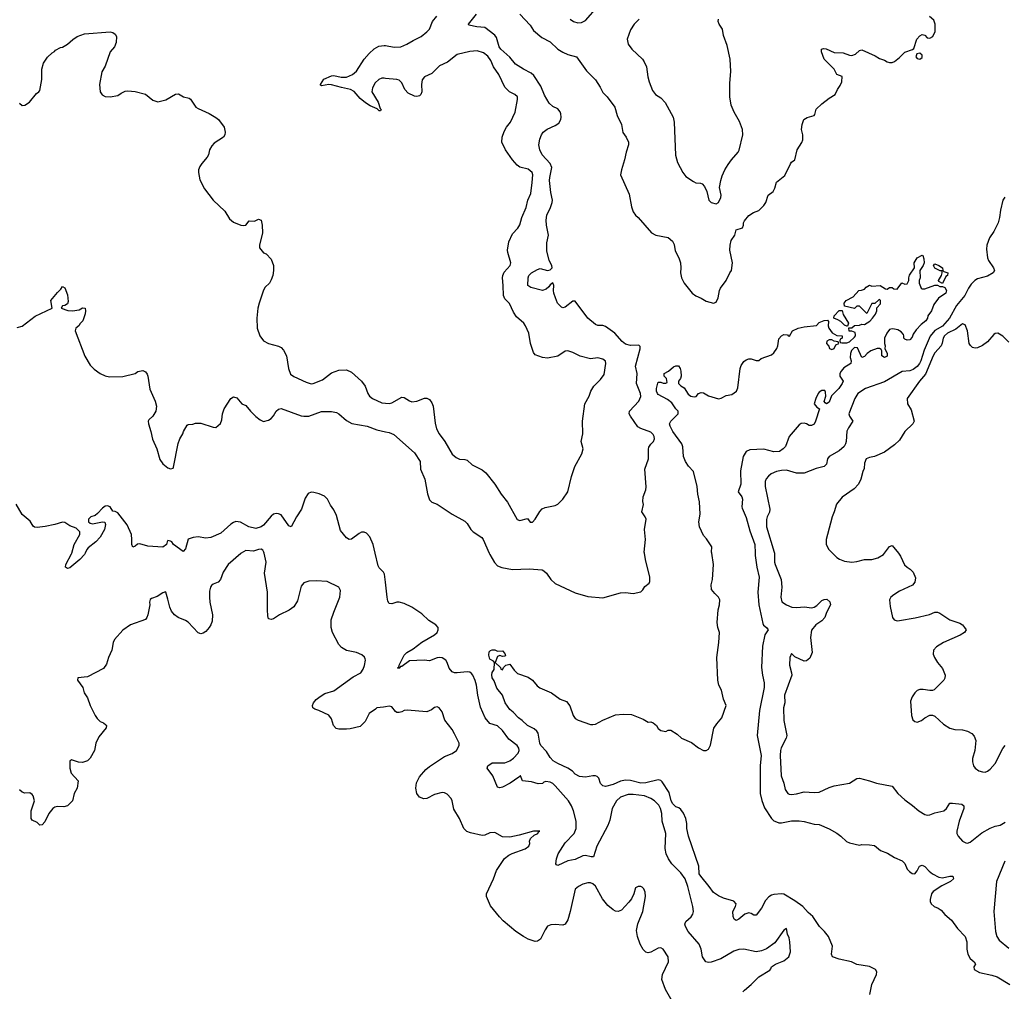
# Model space of a CAD drawing. Header units: inches. Extents: x 2220522 to 2384314, y 721474 to 893490.
# Tile 170 of 256: x 2307090 to 2314923, y 826515 to 834245. Entities that reach past the tile are written whole.
import ezdxf

# ---------------------------------------------------------------- set-up
doc = ezdxf.new("R2010")
doc.units = ezdxf.units.IN
doc.header["$MEASUREMENT"] = 0
for name, color, linetype in [('C3802', 7, 'Continuous'), ('C3803', 7, 'Continuous'), ('C3812', 7, 'Continuous'), ('C3813', 7, 'Continuous')]:
    doc.layers.add(name, color=color, linetype=linetype)

msp = doc.modelspace()

# ---------------------------------------------------------------- linework, layer by layer
at = {"layer": 'C3802', "color": 5}
for points, elevation in [([(2308852.3, 830000), (2308850, 829998.7), (2308748.4, 829910), (2308710, 829849.2), (2308688, 829790), (2308668.8, 829771.2), (2308630, 829754), (2308616.7, 829743.3), (2308609.1, 829730.9), (2308601.4, 829698.6), (2308599.7, 829650), (2308602.9, 829610), (2308623.8, 829510), (2308621, 829459), (2308611.3, 829430), (2308598.3, 829410), (2308570, 829378), (2308550, 829363.6), (2308530, 829358.4), (2308510, 829367), (2308431.5, 829451.5), (2308410, 829464.8), (2308350, 829488.3), (2308321.8, 829510), (2308299.2, 829539.2), (2308283.8, 829570), (2308270, 829635.3), (2308252.3, 829690), (2308250, 829692.3), (2308230, 829686), (2308184.1, 829655.9), (2308138.8, 829641.2), (2308127.5, 829632.5), (2308122.8, 829610), (2308126, 829590), (2308110.4, 829510), (2308103, 829490), (2308090, 829472.7), (2307970.6, 829429.4), (2307910, 829389), (2307845.8, 829314.2), (2307834.8, 829290), (2307822.8, 829230), (2307796, 829170), (2307782, 829118), (2307758, 829082), (2307630, 829016.2), (2307551.6, 829008.4), (2307551, 828990), (2307593.4, 828933.4), (2307603.8, 828890), (2307630.3, 828850.3), (2307650.4, 828790), (2307690.5, 828710), (2307705.7, 828685.7), (2307730, 828660.7), (2307758, 828650), (2307775.9, 828635.9), (2307781, 828630), (2307778.8, 828610), (2307719.8, 828540.2), (2307696.3, 828490), (2307686, 828430), (2307650.4, 828370), (2307630.5, 828350), (2307590, 828335.1), (2307558.6, 828338.6), (2307503.6, 828356.4), (2307490, 828346), (2307488, 828290), (2307500.7, 828250), (2307556, 828190), (2307546.8, 828130), (2307524, 828090), (2307510.4, 828029.6), (2307470, 827989.6), (2307442.5, 827982.5), (2307390, 827986), (2307370, 827980.9), (2307354.8, 827970), (2307322, 827930), (2307290, 827864), (2307270, 827839), (2307250, 827838), (2307230, 827858), (2307190, 827878), (2307182, 827890), (2307180.9, 827930), (2307182, 827950), (2307207, 828030), (2307198, 828070), (2307190, 828081.2), (2307170, 828093.2), (2307130, 828092.7), (2307110, 828099.3), (2307090, 828119)], 180), ([(2307611.1, 830000), (2307606.7, 829990), (2307570, 829949.6), (2307490, 829885.2), (2307470, 829879), (2307455.3, 829890), (2307457.2, 829910), (2307503.8, 829996.2), (2307504.8, 830000)], 160), ([(2310000, 828777.8), (2309985.4, 828774.6), (2309932, 828770), (2309921.4, 828758.6), (2309870, 828725.6), (2309838.3, 828661.7), (2309797.7, 828622.3), (2309717.9, 828602.1), (2309690, 828599.9), (2309630, 828601.1), (2309606.7, 828606.7), (2309587, 828630), (2309570, 828682.7), (2309550, 828712.3), (2309470, 828749.2), (2309438.6, 828758.6), (2309422, 828770), (2309419.3, 828790), (2309427, 828810), (2309450, 828836.3), (2309479.7, 828860.3), (2309516.4, 828883.6), (2309590, 828906.2), (2309743.1, 829016.9), (2309802.7, 829050), (2309822.4, 829077.6), (2309834, 829106), (2309842, 829150), (2309839.6, 829159.6), (2309834, 829174), (2309813.1, 829193.1), (2309770, 829209.6), (2309690, 829227), (2309649.7, 829249.7), (2309630, 829273.2), (2309578.7, 829370), (2309566.9, 829410), (2309568.3, 829470), (2309588.2, 829531.8), (2309636, 829650), (2309643.1, 829703.1), (2309628, 829730), (2309535.5, 829775.5), (2309450, 829781.2), (2309390, 829777), (2309350, 829763.7), (2309330, 829739), (2309299.3, 829620.7), (2309270, 829575.1), (2309233.5, 829546.5), (2309156, 829510), (2309110, 829479.3), (2309090, 829472.7), (2309070, 829479), (2309063.5, 829503.5), (2309061.3, 829550), (2309062, 829690), (2309038.6, 829841.4), (2309051, 829930), (2309035.5, 830000)], 180), ([(2310000, 829768.9), (2309993, 829833), (2309984.2, 829850), (2309950, 829883.6), (2309941.3, 829901.3), (2309918.5, 830000)], 160)]:
    msp.add_lwpolyline(points, dxfattribs=dict(at, elevation=elevation))
at = {"layer": 'C3803', "color": 5}
for points, elevation in [([(2307090, 833581), (2307110, 833562), (2307130, 833566), (2307168.7, 833590), (2307222.9, 833657.1), (2307242, 833670), (2307250, 833682), (2307266.6, 833770), (2307267, 833850), (2307280.7, 833899.3), (2307312.5, 833947.5), (2307350, 833982), (2307368.4, 833991.6), (2307376.4, 834003.6), (2307415.3, 834024.7), (2307430, 834026), (2307470, 834050.8), (2307512.1, 834087.9), (2307548.7, 834110), (2307607.2, 834132.8), (2307810, 834147.7), (2307830, 834144), (2307850, 834130.8), (2307860.5, 834110), (2307857.1, 834062.9), (2307844, 834030), (2307810, 833988), (2307770, 833875.3), (2307744.7, 833830), (2307726.4, 833730), (2307730.4, 833670.4), (2307746, 833646), (2307770, 833634.8), (2307810.9, 833630.9), (2307870, 833641), (2307898.4, 833661.6), (2307930, 833676.3), (2307950, 833679.1), (2308010, 833674.8), (2308091.7, 833651.7), (2308150, 833604.9), (2308190, 833590.7), (2308253.4, 833606.6), (2308330, 833651.3), (2308354.8, 833654.8), (2308394, 833630), (2308439.8, 833619.8), (2308450, 833612), (2308491, 833550), (2308510, 833537.3), (2308597.6, 833497.6), (2308650, 833467.7), (2308670.7, 833450), (2308717.3, 833390), (2308724.9, 833350), (2308722, 833330), (2308710.5, 833310), (2308638.6, 833261.5), (2308618.6, 833241.5), (2308601.3, 833210), (2308592, 833170), (2308581.6, 833150), (2308538, 833102), (2308523.4, 833076.6), (2308513.7, 833050), (2308513.1, 833030), (2308524, 832970), (2308560, 832900), (2308628.5, 832810), (2308721.8, 832721.8), (2308759.7, 832659.7), (2308790, 832634), (2308849.3, 832610.7), (2308870, 832607.7), (2308890, 832611.3), (2308915.3, 832644.7), (2308958, 832642), (2308990, 832658), (2309010.8, 832650), (2309018.8, 832610), (2309023, 832550), (2308997.3, 832450), (2308998.8, 832430), (2309030, 832391), (2309050, 832381), (2309090, 832341), (2309110.5, 832290), (2309110.5, 832250.5), (2309103, 832210), (2309090, 832174), (2309076.3, 832150), (2309044.2, 832115.8), (2309030, 832093.2), (2308994.7, 831990), (2308985.8, 831950), (2308977.3, 831870), (2308979.6, 831790), (2309000.3, 831730), (2309030, 831690.5), (2309070, 831668.4), (2309150, 831647.7), (2309170, 831637.3), (2309190, 831614.8), (2309212.2, 831570), (2309228.9, 831468.9), (2309245.3, 831425.2), (2309270, 831406), (2309370, 831361.3), (2309409, 831349), (2309426, 831350), (2309499.3, 831380.7), (2309570, 831436.4), (2309630, 831456.4), (2309690, 831459.3), (2309730, 831440.5), (2309810.6, 831370), (2309838, 831330), (2309860.5, 831270), (2309873.4, 831250), (2309897.3, 831230), (2309970, 831195.8), (2310000, 831193.1)], 180), ([(2310000, 833777.8), (2309990, 833778.7), (2309970, 833778.7), (2309946, 833770), (2309917.1, 833742.9), (2309897.5, 833702.5), (2309892.7, 833670), (2309942.8, 833590), (2309958.5, 833538.5), (2309966, 833530), (2309959.8, 833520.2), (2309950, 833519.3), (2309935.1, 833535.1), (2309879.3, 833559.3), (2309842.4, 833582.4), (2309798.9, 833618.9), (2309750, 833672.7), (2309722, 833690), (2309650, 833704.2), (2309570, 833727.3), (2309550, 833729.5), (2309490, 833718), (2309483.1, 833723.1), (2309482, 833730), (2309509.6, 833770.4), (2309570, 833797.3), (2309590, 833800.5), (2309646.9, 833786.9), (2309690, 833787.6), (2309737, 833810), (2309770, 833835.5), (2309829.8, 833930.2), (2309870, 833974.9), (2309910, 834013.4), (2309946, 834034), (2309990, 834040.4), (2310000, 834038.7)], 180), ([(2307070, 831796), (2307110, 831807.7), (2307214.2, 831885.8), (2307349.4, 831950), (2307339.3, 832010), (2307390, 832073.4), (2307418.8, 832101.2), (2307430, 832121), (2307450, 832111.3), (2307470, 832056), (2307476.7, 832003.3), (2307470, 831983.7), (2307450, 831971.5), (2307431.1, 831968.9), (2307421, 831950), (2307472.4, 831932.4), (2307510, 831927.7), (2307563.2, 831936.8), (2307591.3, 831951.3), (2307611, 831950), (2307614, 831930), (2307610, 831906), (2307592, 831850), (2307571.3, 831828.7), (2307562, 831810), (2307538, 831790), (2307531.3, 831770), (2307608.3, 831568.3), (2307650, 831496), (2307683.4, 831463.4), (2307730, 831431), (2307770.7, 831410.7), (2307804.5, 831404.5), (2307910, 831406), (2308009.3, 831430.7), (2308030, 831446), (2308070, 831454.8), (2308090, 831444.7), (2308104.5, 831424.5), (2308110.7, 831410), (2308126, 831306), (2308168.2, 831210), (2308178.4, 831170), (2308173.4, 831130), (2308150.3, 831090), (2308117.8, 831062.3), (2308112.9, 831050), (2308114.4, 831030), (2308134, 830970), (2308147.4, 830907.4), (2308181.6, 830830), (2308205.8, 830745.8), (2308230, 830711.3), (2308270, 830681), (2308290, 830671.3), (2308310, 830678), (2308315.1, 830684.9), (2308350, 830872), (2308364, 830910), (2308389, 830950), (2308394, 830970), (2308422, 831018), (2308430, 831024.7), (2308466.8, 831026.8), (2308490, 831034), (2308530, 831034), (2308630, 831002.8), (2308650, 831001), (2308687.2, 831032.8), (2308698.7, 831061.3), (2308704.2, 831110), (2308717.6, 831150), (2308769.7, 831230.3), (2308790, 831244), (2308816.8, 831236.8), (2308858, 831190), (2308890, 831176), (2308927.3, 831130), (2308970, 831087.3), (2309002, 831062), (2309030, 831047.3), (2309070, 831058), (2309090, 831072.7), (2309110, 831093), (2309131.2, 831130), (2309150, 831147.4), (2309170, 831152.2), (2309330, 831094), (2309350.2, 831090.2), (2309390, 831090.2), (2309490, 831128.1), (2309570, 831126.7), (2309610, 831119.1), (2309630, 831108), (2309690, 831056.2), (2309732.8, 831032.8), (2309853.4, 831010), (2309930, 830981.4), (2310000, 830966.2)], 160), ([(2309918.5, 830000), (2309902.4, 830070), (2309876.5, 830130), (2309850, 830160.7), (2309830, 830168.9), (2309810, 830166.8), (2309790, 830157.6), (2309730, 830112.6), (2309710, 830109.7), (2309690, 830123.6), (2309642.3, 830182.3), (2309610, 830300.9), (2309590, 830344.5), (2309563.3, 830383.3), (2309539.7, 830430), (2309513.9, 830453.9), (2309472.8, 830472.8), (2309430, 830482.4), (2309410, 830484.8), (2309385, 830475), (2309361.8, 830438.1), (2309333.1, 830350), (2309291.7, 830290), (2309250, 830209), (2309230, 830218), (2309170, 830304.8), (2309150, 830314.8), (2309130, 830316.8), (2309110, 830310.8), (2309090, 830295.1), (2309030, 830223.1), (2309010, 830209.8), (2308970, 830197.7), (2308912, 830210), (2308847.5, 830247.5), (2308810, 830252.3), (2308790, 830246), (2308770, 830232.7), (2308690, 830159.2), (2308610, 830125.3), (2308570, 830118.9), (2308509.6, 830129.6), (2308470, 830126.3), (2308430, 830111.8), (2308410, 830035.3), (2308390, 830013.2), (2308314.5, 830070), (2308299.5, 830090), (2308290, 830096.9), (2308270, 830100.9), (2308262.4, 830090), (2308259.3, 830070), (2308230, 830048.4), (2308110, 830056.3), (2308045.8, 830074.2), (2308027.7, 830072.3), (2308010, 830055.3), (2307990, 830049.2), (2307981.2, 830070), (2307983.7, 830110), (2307978.7, 830150), (2307945.7, 830225.7), (2307870, 830322), (2307850, 830333), (2307830, 830336), (2307809.3, 830370), (2307790, 830377.7), (2307770, 830373.5), (2307750, 830358.9), (2307710, 830316.3), (2307690, 830301.3), (2307657.3, 830290), (2307638.7, 830270), (2307637.1, 830250), (2307650, 830238.4), (2307670, 830233.7), (2307750, 830250.2), (2307766.6, 830246.6), (2307771.9, 830230), (2307763.9, 830190), (2307731.7, 830128.3), (2307696.4, 830090), (2307635.8, 830044.2), (2307624.2, 830030), (2307611.1, 830000)], 160), ([(2307504.8, 830000), (2307523.5, 830070), (2307568.2, 830150), (2307569.6, 830170), (2307538.6, 830198.6), (2307490, 830218.9), (2307450, 830243.5), (2307430, 830246.9), (2307370, 830228.4), (2307293.6, 830213.6), (2307230, 830205.6), (2307207.5, 830207.5), (2307196.6, 830216.6), (2307175, 830255.1), (2307108.9, 830308.9), (2307062, 830390)], 160), ([(2309035.5, 830000), (2309033.3, 830010), (2309023.9, 830023.9), (2309010, 830033), (2308990, 830031.2), (2308950, 830017.4), (2308890, 830021.3), (2308852.3, 830000)], 180)]:
    msp.add_lwpolyline(points, dxfattribs=dict(at, elevation=elevation))
at = {"layer": 'C3812', "color": 5}
for points, elevation in [([(2313853.2, 826490), (2313869.3, 826570), (2313905.2, 826650), (2313909.2, 826670), (2313897.2, 826690), (2313850, 826712), (2313749.3, 826729.3), (2313708, 826750), (2313609.8, 826769.8), (2313557, 826790), (2313547.6, 826810), (2313555.3, 826875.3), (2313525.2, 826950), (2313493.2, 826990), (2313452.7, 827030), (2313399.3, 827110), (2313362.6, 827142.6), (2313320.3, 827190), (2313255.9, 827235.9), (2313170, 827287.8), (2313150, 827291.6), (2313090, 827286.6), (2313070, 827280.5), (2313050, 827267.1), (2313023.1, 827236.9), (2312990, 827177.4), (2312950, 827121.2), (2312930, 827121.2), (2312910, 827135.1), (2312890, 827140.7), (2312858.8, 827130), (2312810, 827089.4), (2312790, 827079.3), (2312774, 827090), (2312766.6, 827110), (2312763.7, 827150), (2312784.5, 827190), (2312789.3, 827210), (2312770, 827231.6), (2312690, 827257.2), (2312650, 827275.1), (2312610, 827302), (2312575.6, 827350), (2312507.8, 827430), (2312496.3, 827450), (2312493.3, 827510), (2312409.1, 827749.1), (2312396.4, 827810), (2312397.4, 827850), (2312388.9, 827890), (2312370, 827931.3), (2312350, 827961.1), (2312334, 827974), (2312310, 827984.1), (2312285.7, 828005.7), (2312273.4, 828030), (2312256.2, 828096.2), (2312202, 828182), (2312190, 828192.1), (2312170, 828198), (2312070, 828174), (2312030.8, 828170.8), (2311950, 828192.9), (2311910, 828196.2), (2311870, 828188.1), (2311810, 828159.8), (2311750, 828145.2), (2311730, 828149.3), (2311710, 828169), (2311698, 828210), (2311683.7, 828223.7), (2311670, 828229.7), (2311650, 828229.7), (2311590, 828219.8), (2311543.3, 828223.3), (2311510, 828242.4), (2311486.4, 828266.4), (2311450, 828291.6), (2311370, 828328), (2311332.7, 828350), (2311310, 828374.5), (2311281.8, 828421.8), (2311235.6, 828470), (2311227.4, 828490), (2311214, 828570), (2311204.2, 828584.2), (2311182, 828602), (2311129.4, 828630), (2311087, 828670), (2311058.7, 828690), (2311016.3, 828736.3), (2310990, 828757.6), (2310952.3, 828810), (2310929.6, 828870), (2310886, 828926), (2310863.9, 828983.9), (2310848.4, 829010), (2310845.8, 829034.2), (2310850, 829052), (2310864, 829076), (2310868, 829130), (2310860.4, 829140.4), (2310830, 829158), (2310820.9, 829190), (2310825.2, 829214.8), (2310834.6, 829225.4), (2310850, 829231.3), (2310871, 829231), (2310890, 829222), (2310930, 829224.7), (2310950, 829202), (2310953.7, 829186.3), (2310950, 829182), (2310930, 829179), (2310910, 829188), (2310890, 829178), (2310872, 829130), (2310914, 829090), (2310918, 829078), (2310930, 829074), (2310938, 829090), (2310958, 829110), (2310990, 829118), (2311022.8, 829070), (2311050, 829042.8), (2311135.1, 829015.1), (2311170, 828990.6), (2311206.6, 828946.6), (2311228.6, 828928.6), (2311321, 828890), (2311390, 828839.1), (2311439.5, 828819.5), (2311467, 828787), (2311494, 828710), (2311510, 828686.8), (2311533, 828673), (2311630, 828638.4), (2311650, 828637.1), (2311670, 828640.5), (2311728.1, 828671.9), (2311830, 828713.4), (2311890, 828721), (2311956.9, 828716.9), (2312050, 828681), (2312090, 828656), (2312110, 828658.8), (2312130, 828650.8), (2312154.8, 828630), (2312170, 828604.7), (2312190, 828591.3), (2312230, 828582), (2312250, 828592), (2312270, 828592), (2312319.9, 828559.9), (2312354.8, 828530), (2312435.5, 828495.5), (2312490, 828452.7), (2312530, 828430.4), (2312550, 828430.5), (2312570, 828442), (2312586.6, 828473.4), (2312611.8, 828608.2), (2312635.9, 828644.1), (2312676, 828690), (2312709, 828790), (2312690, 828838), (2312672, 828910), (2312652, 828950), (2312642.9, 828990), (2312634.5, 829170), (2312652, 829290), (2312657, 829370), (2312643.7, 829410), (2312639.3, 829450), (2312645.2, 829550), (2312657, 829590), (2312658.4, 829630), (2312649.3, 829650), (2312618.8, 829678.8), (2312593, 829713), (2312589.6, 829750), (2312600.5, 829790), (2312608.3, 829910), (2312596, 830000)], 140), ([(2310825.9, 830000), (2310830.2, 829990.2), (2310867.5, 829927.5), (2310890, 829900.5), (2310925.8, 829885.8), (2311010, 829871.7), (2311144.2, 829875.8), (2311247.5, 829867.5), (2311261, 829861), (2311281.4, 829841.4), (2311314.8, 829790), (2311350, 829759.1), (2311510, 829684), (2311610, 829656), (2311730, 829646), (2311870, 829686), (2311910, 829687.3), (2311970, 829678.8), (2312030, 829692), (2312048, 829710), (2312063.1, 829736.9), (2312097.2, 829762.8), (2312104, 829776), (2312103.7, 829810), (2312068.2, 829950), (2312060.3, 830000)], 160), ([(2312940.9, 830000), (2312941.5, 829981.5), (2312954, 829890), (2312971.7, 829810), (2312962.4, 829690), (2312971.2, 829590), (2313001.7, 829441.7), (2313007.7, 829427.7), (2313030.6, 829410), (2313043, 829390), (2313016.5, 829350), (2312999.5, 829260.5), (2312992.1, 829090), (2312998.4, 829030), (2313011, 828970), (2313011.9, 828931.9), (2312974.3, 828750), (2312956.9, 828550), (2312988, 828390), (2312980.8, 828310), (2312981.2, 828090), (2312993.1, 828033.1), (2313016.1, 827976.1), (2313070, 827890.3), (2313090, 827871.6), (2313110, 827863.1), (2313130, 827856.5), (2313150, 827856.5), (2313230, 827871.6), (2313290.3, 827870.3), (2313330, 827867.2), (2313410, 827844.6), (2313450, 827843), (2313530, 827807.7), (2313590, 827773.4), (2313622.8, 827750), (2313667.3, 827707.3), (2313690, 827696), (2313770, 827678.8), (2313790, 827682.8), (2313850, 827680.7), (2313890, 827674), (2313936.7, 827636.7), (2313993.8, 827613.8), (2314050, 827578.8), (2314110, 827554), (2314130, 827531), (2314150, 827486.8), (2314167.1, 827467.1), (2314190, 827453.4), (2314210, 827450.8), (2314230, 827474.8), (2314248.3, 827511.7), (2314270, 827519.3), (2314290, 827508.5), (2314324.9, 827470), (2314350.2, 827450.2), (2314402.6, 827422.6), (2314430, 827418.5), (2314490, 827432.2), (2314514, 827430), (2314519.3, 827410), (2314494.4, 827390), (2314424.8, 827355.2), (2314356.4, 827310), (2314344.6, 827290), (2314334, 827246), (2314332.1, 827230), (2314339.8, 827210), (2314365, 827190), (2314396.3, 827176.3), (2314419.5, 827159.5), (2314450, 827125.5), (2314501.3, 827081.3), (2314550, 827016), (2314612, 826952), (2314623.3, 826910), (2314623.3, 826850), (2314632.1, 826810), (2314650, 826774.9), (2314682.4, 826750), (2314692.2, 826730), (2314680.5, 826710), (2314683.8, 826690), (2314725.9, 826665.9), (2314824.6, 826644.6), (2314864.9, 826630), (2314965.5, 826570)], 140), ([(2313093.5, 830000), (2313095.6, 829990), (2313094.3, 829930), (2313099, 829910), (2313146.5, 829790), (2313151.6, 829730), (2313143.7, 829650), (2313153.5, 829613.5), (2313189.1, 829589.1), (2313231.3, 829571.3), (2313270, 829568.1), (2313334.3, 829574.3), (2313390, 829565.7), (2313410, 829570.3), (2313430, 829584.2), (2313470, 829623.2), (2313490, 829632.7), (2313510, 829634), (2313534, 829614), (2313539, 829590), (2313507.4, 829530), (2313494.9, 829490), (2313470, 829463.6), (2313422.4, 829430), (2313390, 829389.2), (2313380.6, 829330), (2313394.6, 829210), (2313375.8, 829164.2), (2313350, 829143.5), (2313330, 829142.8), (2313256.6, 829176.6), (2313230, 829202), (2313217.3, 829170), (2313212.7, 829110), (2313230.3, 829050), (2313231.8, 829030), (2313173.1, 828870), (2313177.3, 828810), (2313166.5, 828770), (2313168.5, 828668.5), (2313192.3, 828550), (2313187.8, 828530), (2313148.4, 828451.6), (2313142.4, 828430), (2313140.2, 828390), (2313148.8, 828228.8), (2313169.1, 828170), (2313179.9, 828119.9), (2313199.3, 828090), (2313210, 828083.1), (2313230, 828080.2), (2313270, 828086.2), (2313330, 828103.2), (2313410, 828096.1), (2313450, 828099.6), (2313530, 828137.4), (2313570, 828150.3), (2313690, 828172), (2313750, 828208.5), (2313770, 828210.5), (2313850, 828190.4), (2313904.7, 828170), (2314030, 828146), (2314075.3, 828090), (2314130, 828038.3), (2314193.2, 827993.2), (2314241.3, 827950), (2314290, 827921.5), (2314310, 827916.9), (2314330, 827918.9), (2314370, 827935.3), (2314442, 827950), (2314462.7, 827970), (2314490, 828010.7), (2314510, 828012.7), (2314584.4, 828004.4), (2314599.3, 827990), (2314600.3, 827970), (2314562.4, 827870), (2314544.9, 827790), (2314546, 827770), (2314555.5, 827750), (2314590, 827710.6), (2314616.1, 827696.1), (2314630, 827694.4), (2314650, 827701.3), (2314744.5, 827775.5), (2314810, 827814.3), (2314850, 827830.3), (2314890, 827838), (2314930, 827860.5)], 160), ([(2313556.9, 830000), (2313590, 829966), (2313611.8, 829951.8), (2313650, 829937.6), (2313710, 829930.3), (2313750, 829934.6), (2313810, 829950.3), (2313870, 829950.3), (2313915.3, 829964.7), (2313960.7, 829990), (2313968.5, 830000)], 180), ([(2314079.6, 830000), (2314097.8, 829977.7), (2314128.2, 829908.2), (2314148.9, 829888.9), (2314174.3, 829874.3), (2314196.5, 829850), (2314215.3, 829804.8), (2314210.3, 829770), (2314193, 829747), (2314090, 829698.5), (2314043, 829670), (2314020.5, 829650), (2314010.5, 829630), (2314015.2, 829575.2), (2314033.4, 829490), (2314047.3, 829470), (2314070, 829463.7), (2314090, 829464.6), (2314213.3, 829486.7), (2314326.6, 829513.4), (2314370, 829531), (2314390, 829531), (2314410, 829522.8), (2314490, 829470.4), (2314570, 829444.9), (2314590.8, 829430), (2314606.8, 829410), (2314618.8, 829390), (2314606, 829370), (2314570.4, 829349.7), (2314438, 829290), (2314383.4, 829256.6), (2314358, 829230), (2314356.9, 829196.9), (2314366, 829170), (2314390.7, 829130.7), (2314430, 829082), (2314451.3, 829030), (2314450, 829006), (2314442, 828990), (2314365.4, 828914.6), (2314350.9, 828909.1), (2314330.9, 828909.1), (2314277.5, 828917.5), (2314250, 828916), (2314230, 828909), (2314210.5, 828889.5), (2314190, 828859), (2314175.3, 828824.7), (2314183.8, 828710), (2314195.5, 828675.5), (2314210, 828662.8), (2314230, 828657.3), (2314264, 828670), (2314290, 828690.7), (2314330, 828711), (2314350, 828711.3), (2314370, 828702.8), (2314439.9, 828639.9), (2314490, 828608), (2314530, 828598), (2314590, 828596.3), (2314630, 828584.9), (2314665.2, 828565.2), (2314684, 828544), (2314696, 828510), (2314688.5, 828430), (2314670, 828366), (2314670, 828342), (2314678.7, 828310), (2314690, 828290.6), (2314718.8, 828270), (2314750, 828260.4), (2314770, 828259.3), (2314790, 828266), (2314810, 828281.6), (2314850, 828327.7), (2314910, 828446), (2314929.4, 828470.6)], 180), ([(2312842.9, 826510), (2312855.2, 826524.8), (2312910, 826568.7), (2312969, 826631), (2313057, 826683), (2313066, 826694), (2313069.7, 826710.3), (2313101.2, 826730), (2313170, 826757.2), (2313209.7, 826790), (2313220.8, 826830), (2313216.2, 826910), (2313210, 826941.2), (2313197, 826970), (2313190, 827014), (2313170, 827002), (2313098.4, 826901.6), (2313030, 826852.6), (2312990, 826837.4), (2312950, 826829.7), (2312850, 826849.8), (2312810, 826848.8), (2312770, 826834.8), (2312666.6, 826773.4), (2312590, 826747), (2312570, 826744.2), (2312547, 826750), (2312522.4, 826790), (2312510.7, 826850.7), (2312496, 826890), (2312409, 826990), (2312386, 827030), (2312381.7, 827050), (2312389.7, 827070), (2312431, 827109), (2312444.6, 827130), (2312449.1, 827150), (2312446, 827190), (2312405.7, 827350), (2312382.6, 827410), (2312350, 827456.4), (2312276.8, 827530), (2312250.7, 827570), (2312232.2, 827610), (2312224.5, 827650), (2312229.8, 827770), (2312201.2, 827870), (2312198.7, 827930), (2312189, 827970), (2312175, 827995), (2312139.7, 828030), (2312109.6, 828050), (2312059.6, 828070), (2311970, 828081.4), (2311930, 828081.2), (2311870, 828060.2), (2311837.2, 828030), (2311802.5, 827970), (2311783.8, 827876.2), (2311770, 827834.5), (2311680.3, 827670), (2311653.8, 827586.2), (2311635.4, 827584.6), (2311590, 827594.8), (2311570, 827594), (2311510, 827565.1), (2311450, 827554), (2311370, 827516.2), (2311360.5, 827520.5), (2311354.5, 827530), (2311359.8, 827570), (2311374.5, 827610), (2311430, 827696), (2311501.5, 827770), (2311518, 827810), (2311517.2, 827870), (2311495.4, 827950), (2311479.1, 827990), (2311454.7, 828030), (2311350, 828148.8), (2311330, 828167.9), (2311310, 828179.4), (2311275.3, 828184.7), (2311260.3, 828179.7), (2311250, 828168), (2311214, 828166), (2311162, 828182), (2311090, 828189), (2311074, 828230), (2311070.7, 828230.7), (2311061.6, 828218.4), (2310992.8, 828170), (2310930, 828139.1), (2310910, 828133.3), (2310890, 828138), (2310853.7, 828230), (2310809.6, 828290), (2310814, 828310), (2310850, 828332.7), (2310950, 828331.9), (2310990, 828347.8), (2311018.2, 828370), (2311054.5, 828410), (2311062.6, 828430), (2311059.6, 828450), (2311047.3, 828470), (2310980.9, 828520.9), (2310930, 828589.5), (2310890, 828626), (2310830, 828645.6), (2310792.8, 828690), (2310755.8, 828775.8), (2310733.5, 828870), (2310723.5, 828950), (2310713.4, 828986.6), (2310695.3, 829030), (2310683.3, 829043.3), (2310670, 829052.9), (2310650, 829055.8), (2310570, 829047.8), (2310550, 829049.8), (2310530, 829058), (2310505.6, 829085.6), (2310490.6, 829130.6), (2310479.1, 829150), (2310450, 829167.1), (2310430, 829170.6), (2310410, 829167.3), (2310350, 829143.9), (2310308.3, 829148.3), (2310190, 829145.1), (2310130, 829100.5), (2310120.7, 829099.3), (2310110, 829086), (2310104.5, 829084.5), (2310099, 829090), (2310105.8, 829094.2), (2310109.4, 829109.4), (2310150, 829188.5), (2310169.7, 829210), (2310221.4, 829238.6), (2310290, 829293), (2310390, 829351.8), (2310411.2, 829370), (2310420.2, 829390), (2310419, 829410), (2310399.8, 829430), (2310346, 829466), (2310290, 829517.6), (2310210, 829570.6), (2310150, 829599.5), (2310110, 829611.2), (2310090.1, 829609.9), (2310050, 829596.8), (2310030, 829599.6), (2310019.6, 829619.6), (2310012.9, 829650), (2310000, 829768.9)], 160), ([(2312290, 826418), (2312226.4, 826530), (2312198, 826610), (2312204, 826650), (2312251.1, 826750), (2312249.6, 826790), (2312209.6, 826849.6), (2312190, 826860.7), (2312170, 826858), (2312110, 826825.4), (2312090, 826821.3), (2312070, 826826), (2312050, 826847), (2312026.9, 826890), (2312004, 826950), (2311998, 826998), (2312007.6, 827052.4), (2312046, 827150), (2312069.1, 827269.1), (2312064.7, 827304.7), (2312055.3, 827330), (2312043.1, 827343.1), (2312030, 827348.7), (2312010, 827348.7), (2311990, 827338), (2311976, 827290), (2311956, 827250), (2311936.8, 827223.2), (2311878.4, 827161.6), (2311850, 827149.3), (2311830, 827152.7), (2311810, 827163.7), (2311770, 827198), (2311727.1, 827250), (2311670, 827352.3), (2311650, 827369.5), (2311630, 827378.4), (2311610, 827378.4), (2311570, 827367.3), (2311536, 827350), (2311510, 827328.7), (2311470.2, 827149.8), (2311450, 827084), (2311430.4, 827050), (2311410, 827042), (2311350, 827047.3), (2311315.5, 827044.5), (2311290, 827032.7), (2311270, 827005.2), (2311232.8, 826930), (2311210, 826913.8), (2311190, 826910.7), (2311136.2, 826930), (2311098, 826950), (2311037.2, 826990), (2310937.1, 827077.1), (2310906.9, 827106.9), (2310834.2, 827194.2), (2310802.7, 827270), (2310802.7, 827290), (2310858.4, 827410), (2310883.8, 827476.2), (2310947.8, 827572.2), (2310981.3, 827598.7), (2311007.7, 827612.3), (2311110, 827648.8), (2311141.2, 827670), (2311149.2, 827690), (2311145.2, 827710), (2311152.7, 827730), (2311183, 827757), (2311212.3, 827770), (2311216.5, 827783.5), (2311228, 827790), (2311178, 827790), (2311062.6, 827757.4), (2310990, 827742), (2310930, 827744), (2310870, 827778), (2310830, 827775.6), (2310790, 827757.6), (2310770, 827755.6), (2310675.9, 827775.9), (2310647.5, 827787.5), (2310622.7, 827810), (2310589.3, 827890), (2310544.9, 827964.9), (2310531, 828030), (2310522, 828050), (2310490, 828082.6), (2310470, 828093.1), (2310450, 828096.4), (2310390, 828081.1), (2310329.3, 828049.3), (2310306.3, 828046.3), (2310270, 828059), (2310250, 828088.7), (2310241.6, 828130), (2310246.5, 828173.5), (2310270, 828220.7), (2310320.8, 828279.2), (2310350, 828304.9), (2310470, 828384), (2310530, 828407.7), (2310565.2, 828430), (2310586, 828470), (2310586, 828490), (2310550, 828564), (2310530, 828599), (2310472.5, 828672.5), (2310450, 828738), (2310428, 828770), (2310410, 828777.2), (2310390, 828774), (2310365.4, 828754.6), (2310330, 828738), (2310172.1, 828752.1), (2310150, 828749.5), (2310130, 828738.4), (2310110, 828734), (2310090, 828734.5), (2310080.5, 828740.5), (2310050, 828779.3), (2310030, 828784.5), (2310000, 828777.8)], 180), ([(2314926.7, 827550), (2314860.3, 827390), (2314839.5, 827150), (2314852.2, 826990), (2314863, 826950), (2314881.7, 826921.7), (2314958.6, 826858.5)], 160)]:
    msp.add_lwpolyline(points, dxfattribs=dict(at, elevation=elevation))
at = {"layer": 'C3813', "color": 5}
for points, elevation in [([(2312060.3, 830000), (2312058.7, 830010), (2312067.8, 830110), (2312060.9, 830190), (2312072.7, 830270), (2312065.2, 830290), (2312039.3, 830330), (2312052.1, 830387.9), (2312047.2, 830412.8), (2312049.5, 830450), (2312070, 830504.7), (2312072.5, 830527.5), (2312062, 830670), (2312093.3, 830750), (2312091.9, 830828.1), (2312095.9, 830844.1), (2312111.4, 830868.6), (2312132.3, 830890), (2312139.3, 830910), (2312137, 830930), (2312130, 830944), (2312110, 830964.5), (2312030, 830992.9), (2312006.5, 831006.5), (2311948, 831090), (2311938.9, 831110), (2311941.3, 831130), (2312014.5, 831210), (2312030, 831246), (2312029.8, 831270), (2311996.8, 831350), (2312002.4, 831430), (2311987.8, 831487.8), (2312027.2, 831627.2), (2312025.5, 831645.5), (2312014.4, 831654.4), (2311950, 831652), (2311910, 831664), (2311883.8, 831683.8), (2311824.6, 831750), (2311750, 831804.5), (2311730, 831812.5), (2311690, 831813), (2311670, 831819.3), (2311609.6, 831869.6), (2311510, 832005), (2311490, 832006), (2311430, 831958), (2311410, 831952.3), (2311398.9, 831958.9), (2311368.4, 831988.4), (2311352.1, 832032.1), (2311339.1, 832070), (2311336, 832090), (2311339.7, 832130), (2311330, 832150.8), (2311310, 832136.3), (2311300.4, 832119.6), (2311278.3, 832101.7), (2311250, 832091.7), (2311155.3, 832115.3), (2311132.3, 832130), (2311134, 832190), (2311141.5, 832210), (2311162.4, 832230), (2311210, 832258.8), (2311230, 832265.1), (2311290, 832249.5), (2311310, 832254), (2311325.1, 832270), (2311322.2, 832290), (2311301.3, 832330), (2311284.8, 832404.8), (2311283.8, 832470), (2311296.5, 832530), (2311280.7, 832610), (2311277.4, 832650), (2311283, 832690), (2311312.4, 832750), (2311326.2, 832790), (2311327.9, 832810), (2311315.4, 832870), (2311306, 832966), (2311306.7, 832990), (2311322.5, 833070), (2311310, 833101.5), (2311247.2, 833170), (2311227.8, 833210), (2311219.2, 833250), (2311226.7, 833293.3), (2311240.3, 833330), (2311254, 833350), (2311285.1, 833374.9), (2311350, 833402), (2311377.9, 833422.1), (2311394.9, 833450), (2311398.8, 833470), (2311395.3, 833495.3), (2311390, 833510.7), (2311370, 833536.1), (2311330, 833554.1), (2311301.2, 833581.2), (2311265.7, 833645.7), (2311235, 833715), (2311181.4, 833801.4), (2311159.6, 833819.6), (2311097.7, 833850), (2311033.8, 833890), (2310988, 833948), (2310917.4, 834010), (2310904.8, 834030), (2310883, 834103), (2310870, 834121.8), (2310790, 834181.8), (2310727, 834187), (2310662, 834202), (2310660.9, 834210), (2310724.8, 834290)], 160), ([(2311069.3, 834289.3), (2311150, 834200.4), (2311178.8, 834158.8), (2311242.8, 834102.8), (2311310.4, 834070), (2311372, 834010), (2311410, 833985.2), (2311450, 833968.8), (2311520.7, 833950), (2311598.3, 833838.3), (2311670, 833767.3), (2311708.9, 833708.9), (2311730, 833664.9), (2311763.8, 833630), (2311824.9, 833550), (2311842.2, 833482.2), (2311878.7, 833410), (2311888.7, 833348.7), (2311914.9, 833310), (2311934.4, 833270), (2311934.4, 833250), (2311913.7, 833190), (2311901.7, 833130), (2311877, 833050), (2311870.6, 833010), (2311937.4, 832857.4), (2311956.1, 832756.1), (2311970, 832716.3), (2311989, 832689), (2312010.2, 832670.2), (2312114.8, 832550), (2312150, 832530.5), (2312250, 832513.4), (2312283.4, 832483.4), (2312296.3, 832456.3), (2312305.2, 832405.2), (2312334.2, 832350), (2312347.3, 832310), (2312350.2, 832270), (2312347, 832230), (2312354.7, 832190), (2312376.5, 832150), (2312440.4, 832070), (2312468.1, 832048.1), (2312510.2, 832030.2), (2312550, 832006), (2312609.1, 831990.9), (2312630, 831998), (2312647, 832033), (2312657.6, 832090), (2312665.6, 832110), (2312709.7, 832170.3), (2312738, 832230), (2312752.3, 832250), (2312761.3, 832310), (2312739.7, 832410), (2312741, 832450), (2312751, 832489), (2312779.5, 832530), (2312790, 832572), (2312839, 832590), (2312849.2, 832610), (2312849.2, 832630), (2312855.5, 832644.5), (2312890, 832686), (2312928.7, 832710), (2312970, 832727.3), (2313010, 832766), (2313025.2, 832790), (2313045.2, 832850), (2313082.7, 832877.3), (2313096.2, 832903.8), (2313110, 832951), (2313175.5, 833004.5), (2313221.2, 833098.8), (2313230, 833111), (2313255.3, 833130), (2313276, 833210), (2313312, 833268), (2313319.3, 833290), (2313319.3, 833330), (2313309.3, 833370), (2313315.3, 833410), (2313328.7, 833450), (2313354.5, 833465.5), (2313410, 833482.8), (2313416, 833490), (2313427.2, 833532.8), (2313470, 833576), (2313530, 833621), (2313578, 833650), (2313595.3, 833690), (2313618, 833722), (2313629.2, 833750), (2313633.6, 833793.6), (2313590, 833808.7), (2313569.6, 833850), (2313489.7, 833929.7), (2313469.5, 833990), (2313469.3, 834010.7), (2313484.1, 834015.9), (2313506.6, 834013.4), (2313570, 833982.6), (2313640.3, 833980.3), (2313690, 833961.3), (2313710, 833960.4), (2313739, 833970), (2313770, 834001), (2313790, 834006), (2313896.3, 833956.3), (2313930, 833936), (2313970, 833922.8), (2313992, 833910), (2314010, 833904), (2314030, 833904), (2314050, 833911), (2314090, 833944), (2314130, 833986.8), (2314192.7, 834007.3), (2314203.2, 834016.8), (2314227, 834090), (2314250, 834117.3), (2314270, 834126.8), (2314290, 834121), (2314310, 834101), (2314330, 834098.8), (2314354, 834110), (2314372.3, 834150), (2314372.3, 834210), (2314360.9, 834240.9), (2314328.7, 834270)], 160), ([(2311470.4, 834250), (2311496.3, 834230), (2311530, 834218.9), (2311558.3, 834221.7), (2311590, 834238), (2311690, 834348.5)], 180), ([(2310000, 834038.7), (2310070, 834026.7), (2310122, 834030), (2310170, 834049), (2310219.7, 834080.3), (2310285.1, 834110), (2310330, 834147), (2310349.6, 834170), (2310374, 834230), (2310407.4, 834272.6)], 180), ([(2312019.1, 834250), (2311977.1, 834210), (2311950, 834165.2), (2311923.1, 834090), (2311930.3, 834050), (2311959.5, 834010), (2312043.8, 833930), (2312058.4, 833910), (2312075.3, 833870), (2312086.3, 833790), (2312096.9, 833750), (2312122.8, 833682.7), (2312148.7, 833648.7), (2312190, 833622), (2312226.1, 833586.1), (2312288.8, 833468.8), (2312297, 833430), (2312306.7, 833166.7), (2312322, 833110), (2312364.4, 833030), (2312390, 832997.3), (2312450, 832957.3), (2312470, 832947.7), (2312505.2, 832945.2), (2312518.4, 832938.4), (2312536.7, 832916.7), (2312556.8, 832876.8), (2312571.3, 832810), (2312592, 832790), (2312630, 832780.7), (2312650, 832791), (2312666.6, 832830), (2312669.4, 832850), (2312656.2, 832910), (2312666.8, 832966.8), (2312678.4, 833001.6), (2312699.2, 833050), (2312725.9, 833094.1), (2312751.2, 833130), (2312805.7, 833190), (2312814.2, 833205.8), (2312841.7, 833330), (2312839.7, 833370), (2312816.2, 833436.2), (2312772.7, 833510), (2312750, 833566), (2312738, 833630), (2312738.9, 833741.1), (2312747.5, 833832.5), (2312742, 833930), (2312718.9, 834038.9), (2312690, 834118), (2312679.6, 834170), (2312653.6, 834210), (2312647.6, 834230), (2312648.7, 834250)], 180), ([(2310000, 831193.1), (2310030, 831190.4), (2310050, 831197.1), (2310130, 831241.6), (2310150, 831239.3), (2310190, 831213), (2310210, 831206), (2310250, 831210.4), (2310310, 831234), (2310330, 831234), (2310350, 831222.8), (2310370, 831196), (2310379.5, 831170), (2310394.3, 831034.3), (2310405.3, 830990), (2310426.7, 830950), (2310472.2, 830890), (2310530, 830787.3), (2310561.7, 830761.7), (2310590, 830747.3), (2310630, 830746.8), (2310650, 830741), (2310690, 830702.8), (2310770, 830664.9), (2310799.2, 830639.2), (2310870.4, 830550.4), (2310920.4, 830470), (2310970, 830407.3), (2311048.7, 830268.7), (2311070, 830259.5), (2311130, 830276.3), (2311150, 830247.7), (2311170, 830248.5), (2311191.1, 830270), (2311227.6, 830332.4), (2311246.5, 830353.5), (2311270, 830364.9), (2311350, 830379.3), (2311370, 830390.4), (2311409.6, 830430), (2311451.1, 830488.9), (2311479.5, 830610), (2311507, 830690), (2311560.9, 830790), (2311573.2, 830830), (2311556.2, 830890), (2311568.7, 830950), (2311567, 831050), (2311586.6, 831190), (2311621.2, 831250), (2311634.5, 831290), (2311656.9, 831330), (2311710, 831382), (2311738.4, 831421.6), (2311754, 831510), (2311749.5, 831529.5), (2311730, 831545.2), (2311690, 831554.5), (2311630, 831547), (2311550, 831567.6), (2311490, 831598.4), (2311450, 831609.5), (2311430, 831607.3), (2311370, 831568.3), (2311290, 831551.5), (2311250, 831556.9), (2311190, 831579.7), (2311177.4, 831597.4), (2311153, 831670), (2311139.8, 831750), (2311114, 831810), (2311099.6, 831830), (2311041.6, 831881.6), (2311018.2, 831918.2), (2310987.3, 831987.3), (2310950, 832025.1), (2310938, 832050), (2310937.2, 832130), (2310929.9, 832190), (2310932.7, 832210), (2310944.7, 832235.3), (2310992.7, 832290), (2310998.2, 832310), (2310972.5, 832392.5), (2310971.2, 832410), (2310981.9, 832478.1), (2311010, 832542.4), (2311053, 832587), (2311067.7, 832612.3), (2311083.5, 832670), (2311120.3, 832750), (2311133.5, 832810), (2311157.3, 832862.7), (2311167.6, 832950), (2311170.9, 833010), (2311166, 833030), (2311135.9, 833055.9), (2311070, 833072.1), (2311047.7, 833087.7), (2311011.1, 833130), (2310954.7, 833210), (2310924.7, 833270), (2310928.6, 833310), (2310943.6, 833356.4), (2310963.5, 833390), (2310995.4, 833430), (2311031.3, 833510), (2311051.3, 833610), (2311049.6, 833630), (2311029.7, 833649.8), (2310987.8, 833670), (2310950, 833707.8), (2310900.4, 833810), (2310860.3, 833870), (2310839.1, 833919), (2310815.2, 833955.2), (2310780.9, 833980.9), (2310730, 833996.4), (2310670, 833991.9), (2310570, 833967.4), (2310493.2, 833906.9), (2310430, 833876.8), (2310370, 833816.3), (2310310, 833789.6), (2310292.9, 833767.1), (2310287.8, 833730), (2310288.5, 833671.5), (2310280.7, 833650), (2310270, 833639.3), (2310250, 833635.1), (2310230, 833637), (2310181, 833661), (2310153, 833690), (2310130, 833742.7), (2310110, 833762.9), (2310090, 833769.6), (2310000, 833777.8)], 180), ([(2314926.3, 832833.7), (2314911.6, 832810), (2314891.4, 832730), (2314884.4, 832670), (2314874.5, 832630), (2314839.6, 832560.4), (2314805.7, 832510), (2314784.1, 832450), (2314780.5, 832420.5), (2314789.1, 832350), (2314796.2, 832330), (2314837.8, 832270), (2314843.6, 832250), (2314834.8, 832230), (2314790, 832204.4), (2314710, 832183.6), (2314687.1, 832170), (2314658.2, 832141.8), (2314636.5, 832110), (2314607.7, 832050), (2314541.1, 831970), (2314487.1, 831870), (2314430, 831807.8), (2314370, 831771.1), (2314332.8, 831727.2), (2314284.3, 831615.6), (2314258.5, 831530), (2314249.1, 831510), (2314230, 831486.6), (2314197, 831463), (2314170, 831451.3), (2314110, 831447), (2313970, 831363.6), (2313817.8, 831310), (2313758, 831270), (2313732.5, 831230), (2313685.7, 831110), (2313690.2, 831090), (2313718, 831050), (2313682.1, 830997.9), (2313669.6, 830970.4), (2313663.9, 830890), (2313658.7, 830870), (2313647.6, 830850), (2313610, 830815.4), (2313530.3, 830770), (2313516.9, 830750), (2313507, 830710), (2313490, 830691.5), (2313425.1, 830674.9), (2313330, 830637.6), (2313270, 830638.2), (2313190, 830660.9), (2313150, 830658.5), (2313110, 830649.7), (2313069.3, 830630.7), (2313046.3, 830613.7), (2313028.1, 830591.9), (2313020.3, 830570), (2313021.5, 830530), (2313056.4, 830350), (2313054.2, 830325.8), (2313034.9, 830290), (2313030, 830268), (2313030.4, 830210), (2313091.5, 830010), (2313093.5, 830000)], 160), ([(2312596, 830000), (2312594.7, 830010), (2312596.2, 830050), (2312554.9, 830114.9), (2312530, 830141.2), (2312497, 830210), (2312493.3, 830250), (2312502.4, 830310), (2312497.2, 830410), (2312484.7, 830470), (2312479.2, 830530), (2312449.4, 830649.4), (2312410, 830692.3), (2312386.6, 830730), (2312371.8, 830770), (2312365.8, 830845.8), (2312358.4, 830870), (2312286.9, 830970), (2312264.5, 831010), (2312259.3, 831030), (2312269, 831050), (2312328.7, 831110), (2312328, 831130), (2312310, 831148), (2312278, 831198), (2312243.7, 831223.7), (2312170, 831262), (2312162.9, 831270), (2312156.2, 831290), (2312156.2, 831310), (2312166, 831354), (2312170, 831362), (2312190, 831362), (2312210, 831352), (2312230, 831352), (2312242, 831358), (2312235.3, 831390), (2312218, 831410), (2312218, 831430), (2312252.5, 831447.5), (2312290, 831482), (2312310, 831491.3), (2312330, 831491), (2312344.7, 831470), (2312350.7, 831449.3), (2312350.8, 831410), (2312346, 831390), (2312331.3, 831370), (2312331.3, 831350), (2312350, 831331.3), (2312376.3, 831316.3), (2312406.6, 831266.6), (2312430, 831250.8), (2312456, 831244), (2312472.5, 831247.5), (2312490, 831271.3), (2312510, 831278), (2312530, 831276), (2312570, 831251.3), (2312650, 831227.7), (2312670, 831233), (2312710, 831255.3), (2312756, 831264), (2312793.3, 831290), (2312803.7, 831316.3), (2312822.4, 831470), (2312830, 831494.8), (2312850, 831524.9), (2312870, 831539.3), (2312890, 831546), (2312910, 831546), (2312950, 831533.4), (2312970, 831534), (2312989.7, 831550.3), (2313070, 831578.4), (2313090, 831595.5), (2313112.2, 831627.8), (2313121.3, 831650), (2313130, 831706), (2313150, 831730.5), (2313170, 831740.7), (2313196.9, 831736.9), (2313202, 831730), (2313212.9, 831727.1), (2313238, 831770), (2313282, 831790), (2313330, 831801.6), (2313428.9, 831811.1), (2313450, 831834.8), (2313490, 831852.7), (2313514.8, 831854.8), (2313523.6, 831843.6), (2313522, 831810), (2313527.3, 831790), (2313553.7, 831753.7), (2313590, 831731.3), (2313634, 831730), (2313634, 831710), (2313618, 831702), (2313614, 831690), (2313618, 831678), (2313630, 831674), (2313670, 831674), (2313690, 831682), (2313730, 831718), (2313739, 831730), (2313739, 831739), (2313735.3, 831755.3), (2313710, 831766), (2313687.3, 831767.3), (2313686, 831794), (2313710, 831794), (2313732, 831812), (2313770, 831814), (2313790, 831822), (2313810, 831821), (2313852.3, 831847.7), (2313875.3, 831870), (2313898, 831902), (2313908, 831930), (2313908, 831952), (2313936.4, 831983.6), (2313938, 832010), (2313930, 832018), (2313923.6, 832016.4), (2313892.7, 831987.3), (2313870, 831986), (2313830, 831908.7), (2313770, 831966), (2313750, 831966), (2313730, 831946), (2313650, 831966), (2313649.3, 831990), (2313665.2, 832010), (2313720.4, 832039.6), (2313766, 832090), (2313787.3, 832092.7), (2313810, 832102), (2313823.1, 832116.9), (2313850, 832134), (2313870, 832124.7), (2313934, 832130), (2313976.4, 832103.6), (2313990, 832102), (2314010, 832114), (2314030, 832114), (2314043.6, 832103.6), (2314070, 832102), (2314107.3, 832152.7), (2314130, 832142), (2314150, 832144.7), (2314162, 832170), (2314162, 832190), (2314168.4, 832211.6), (2314208, 832270), (2314206, 832310), (2314228.4, 832351.6), (2314270, 832372), (2314274, 832370), (2314283.6, 832343.6), (2314284.7, 832310), (2314278, 832290), (2314251.3, 832250), (2314254, 832190), (2314244.7, 832170), (2314244.7, 832150), (2314262, 832110), (2314270, 832104.7), (2314290, 832104.7), (2314370, 832132), (2314390, 832134), (2314410, 832122), (2314430, 832122), (2314450, 832114), (2314462, 832090), (2314458, 832070), (2314398, 832030), (2314362, 831978), (2314342.8, 831930), (2314314.8, 831890), (2314310.5, 831870), (2314297.3, 831850), (2314259.9, 831820.1), (2314221.4, 831778.6), (2314198, 831742), (2314190, 831719), (2314170, 831699), (2314150, 831695.3), (2314130, 831702), (2314122, 831710), (2314124, 831730), (2314120.2, 831740.2), (2314102, 831762), (2314076.5, 831776.5), (2314050, 831784), (2314030, 831785.2), (2314010, 831779), (2313987.9, 831752.1), (2313970.8, 831710), (2313970.8, 831670), (2313976, 831650), (2313972, 831630), (2313991.3, 831590), (2313990, 831568), (2313970, 831558), (2313948, 831570), (2313948.7, 831610), (2313942, 831622), (2313930, 831628.7), (2313910, 831629), (2313862, 831610), (2313832, 831590), (2313810, 831566), (2313790, 831558), (2313755.3, 831635.3), (2313730, 831638), (2313706.8, 831613.2), (2313698, 831590), (2313696.9, 831556.9), (2313704.7, 831530), (2313702, 831510), (2313645.7, 831474.3), (2313624, 831450), (2313614, 831430), (2313614.8, 831410), (2313640.7, 831370), (2313632.4, 831350), (2313607.3, 831310), (2313546.8, 831253.2), (2313530, 831202), (2313508.9, 831188.9), (2313496.4, 831196.4), (2313488.7, 831208.7), (2313502, 831250), (2313500.4, 831280.4), (2313494, 831294), (2313470, 831294), (2313450, 831282), (2313441, 831270), (2313422.8, 831230), (2313411.3, 831190), (2313430, 831162), (2313452, 831150), (2313421, 831050), (2313410, 831028), (2313390, 831015.3), (2313370, 831015.3), (2313348.9, 831028.9), (2313330, 831034), (2313307.5, 831032.5), (2313290, 831022), (2313210.8, 830930), (2313183.1, 830850), (2313164.4, 830830), (2313133, 830810), (2313090, 830807.4), (2313010, 830828.4), (2312897.7, 830822.3), (2312870, 830809.5), (2312844.9, 830770), (2312825.1, 830654.9), (2312826.4, 830550), (2312804.4, 830490), (2312834.7, 830450), (2312840.2, 830430), (2312834.3, 830370), (2312837.5, 830357.5), (2312870, 830283.8), (2312897.8, 830177.8), (2312938.7, 830070), (2312940.9, 830000)], 140), ([(2314959.7, 831679.7), (2314910, 831728.2), (2314870, 831751.3), (2314850, 831747.6), (2314839.9, 831740.1), (2314790, 831683), (2314750, 831654), (2314710, 831634.7), (2314690, 831631.5), (2314670, 831637.6), (2314653.4, 831653.4), (2314644, 831670), (2314629.6, 831769.7), (2314610, 831818), (2314590, 831824), (2314536, 831784), (2314470.2, 831750), (2314447, 831730), (2314435.2, 831710), (2314429.2, 831670.8), (2314419.6, 831650), (2314370, 831593.3), (2314355.8, 831570), (2314294.5, 831425.5), (2314248.9, 831370), (2314148.7, 831230), (2314153.4, 831190), (2314181.1, 831141.1), (2314206, 831050), (2314194, 831030), (2314132.2, 830970), (2314090, 830900.7), (2314050, 830861.6), (2313970, 830805.6), (2313890, 830769.2), (2313850, 830762.7), (2313824.9, 830750), (2313810, 830718), (2313806.8, 830673.2), (2313796, 830650), (2313782, 830590), (2313763, 830550), (2313727.5, 830512.5), (2313633.7, 830446.3), (2313587, 830390), (2313570.4, 830330), (2313553.7, 830290), (2313515.5, 830150), (2313505.5, 830110), (2313505.5, 830070), (2313527.7, 830030), (2313556.9, 830000)], 180), ([(2310000, 830966.2), (2310030, 830959.6), (2310065.2, 830945.2), (2310230, 830798.9), (2310276.5, 830730), (2310278.4, 830670), (2310313, 830590), (2310333.8, 830473.8), (2310350, 830425.5), (2310370, 830406.4), (2310410.3, 830390.2), (2310530, 830311.5), (2310630, 830255.3), (2310650, 830237.1), (2310678.7, 830190), (2310697.6, 830170), (2310765.9, 830125.9), (2310776.9, 830110), (2310825.9, 830000)], 160), ([(2313968.5, 830000), (2314010, 830052.7), (2314030, 830060.7), (2314079.6, 830000)], 180)]:
    msp.add_lwpolyline(points, dxfattribs=dict(at, elevation=elevation))
for points, elevation in [([(2314250, 833978), (2314227.3, 833972.7), (2314219.1, 833950), (2314230, 833937.3), (2314250, 833930.6), (2314270, 833944.9), (2314270, 833962)], 160), ([(2314430, 832146), (2314402, 832162), (2314398, 832170), (2314422, 832210), (2314428.7, 832230), (2314427.3, 832247.3), (2314412.7, 832247.3), (2314369.2, 832269.2), (2314358, 832290), (2314370, 832302), (2314402, 832290), (2314432, 832270), (2314434, 832250), (2314442, 832242), (2314472, 832230), (2314471.3, 832210), (2314458, 832202)], 140), ([(2313670, 831806), (2313650, 831815.3), (2313622.7, 831842.7), (2313598, 831858), (2313566, 831870), (2313568, 831890), (2313610, 831931), (2313632, 831932), (2313639.8, 831899.8), (2313682, 831830), (2313674, 831806)], 140), ([(2313550, 831698), (2313530, 831698), (2313511.6, 831688.4), (2313507.9, 831667.9), (2313526.8, 831646.8), (2313532, 831630), (2313550, 831621), (2313568, 831630), (2313583.1, 831656.9), (2313606, 831670), (2313602, 831682), (2313570, 831688)], 140)]:
    msp.add_lwpolyline(points, close=True, dxfattribs=dict(at, elevation=elevation))

doc.saveas('drawing.dxf')
